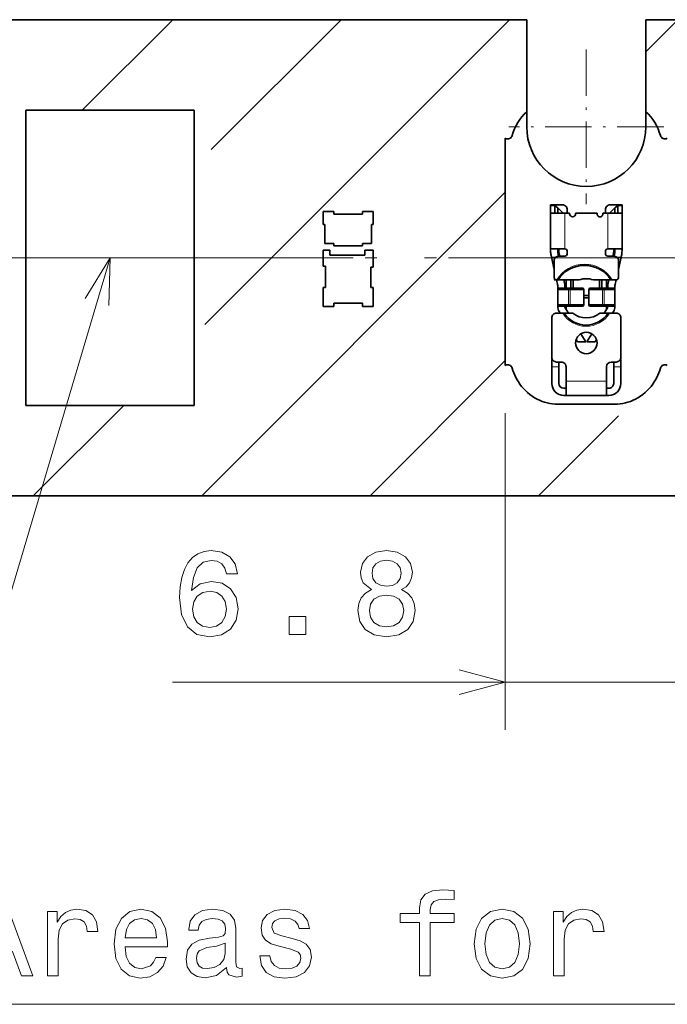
# Model space of a CAD drawing. Extents: x 0 to 420, y 0 to 297.
# Tile 21 of 30: x 246 to 273, y 117 to 158. Entities that reach past the tile are written whole.
import ezdxf

# ---------------------------------------------------------------- set-up
doc = ezdxf.new("R2010")
doc.units = 0
doc.linetypes.add('DASHDOT', pattern=[18.5, 12, -3, 0.5, -3])

msp = doc.modelspace()

# ---------------------------------------------------------------- linework, layer by layer
at = {"color": 7, "lineweight": 35}
for p, q in [((267.5, 158.5), (70.173004, 158.5)), ((267.5, 158.5), (267.5, 154.631714)), ((287.5, 158.5), (272.5, 158.5)), ((272.5, 154.631714), (272.5, 158.5)), ((246.465881, 154.698349), (253.534119, 154.698349)), ((246.465881, 142.301651), (246.465881, 154.698349)), ((253.534119, 142.301651), (253.534119, 154.698349)), ((267.5, 154), (267.5, 154.631714)), ((272.5, 154.631714), (272.5, 154)), ((266.598511, 153.520477), (266.598511, 143.979523)), ((268.5, 150.687943), (268.5, 150.722)), ((268.5, 150.722), (268.679993, 150.722)), ((268.5, 150.687943), (268.5, 150.371994)), ((268.679993, 150.722), (268.679993, 150.687943)), ((269, 150.722), (268.679993, 150.722)), ((268.679993, 150.722), (268.799988, 150.602005)), ((268.679993, 150.371994), (268.679993, 150.687943)), ((268.799988, 150.602005), (268.799988, 150.58429)), ((269, 150.401993), (268.799988, 150.602005)), ((268.799988, 150.371994), (268.799988, 150.58429)), ((271.320007, 150.722), (271, 150.722)), ((271, 150.401993), (271.200012, 150.602005)), ((271.200012, 150.602005), (271.320007, 150.722)), ((271.200012, 150.58429), (271.200012, 150.602005)), ((271.200012, 150.58429), (271.200012, 150.371994)), ((271.320007, 150.722), (271.5, 150.722)), ((271.320007, 150.687943), (271.320007, 150.722)), ((271.320007, 150.687943), (271.320007, 150.371994)), ((271.5, 150.722), (271.5, 150.687943)), ((271.5, 150.371994), (271.5, 150.687943)), ((259.399994, 150.449997), (258.950012, 150.449997)), ((258.950012, 150.449997), (258.950012, 149.899994)), ((259.399994, 150.324997), (259.399994, 150.449997)), ((260.600006, 150.324997), (259.399994, 150.324997)), ((261.049988, 150.449997), (260.600006, 150.449997)), ((260.600006, 150.449997), (260.600006, 150.324997)), ((261.049988, 149.899994), (261.049988, 150.449997)), ((268.5, 150.371994), (269.100006, 150.371994)), ((268.5, 148.809235), (268.5, 150.371994)), ((269.299988, 150.371994), (269.100006, 150.371994)), ((269.200012, 150.522003), (269.200012, 150.372009)), ((269.299988, 150.371994), (269.299988, 150.347)), ((270.450012, 150.371994), (269.549988, 150.371994)), ((269.549988, 150.347), (269.549988, 150.371994)), ((270.450012, 150.371994), (270.450012, 150.347)), ((270.899994, 150.371994), (270.700012, 150.371994)), ((270.700012, 150.347), (270.700012, 150.371994)), ((270.799988, 150.372009), (270.799988, 150.522003)), ((270.899994, 150.371994), (271.5, 150.371994)), ((271.5, 150.371994), (271.5, 148.809235)), ((258.950012, 149.899994), (259.024994, 149.899994)), ((259.024994, 149.899994), (259.024994, 149.104996)), ((260.975006, 149.104996), (260.975006, 149.899994)), ((260.975006, 149.899994), (261.049988, 149.899994)), ((259.024994, 149.104996), (259.399994, 149.104996)), ((259.399994, 149.104996), (259.399994, 149.005005)), ((259.399994, 149.005005), (260.600006, 149.005005)), ((260.600006, 149.005005), (260.600006, 149.104996)), ((260.600006, 149.104996), (260.975006, 149.104996)), ((259.22998, 148.815002), (258.950012, 148.815002)), ((258.950012, 148.815002), (258.950012, 148.149994)), ((259.22998, 148.604996), (259.22998, 148.815002)), ((260.700012, 148.604996), (259.22998, 148.604996)), ((261.049988, 148.815002), (260.700012, 148.815002)), ((260.700012, 148.815002), (260.700012, 148.604996)), ((261.049988, 148.100006), (261.049988, 148.815002)), ((268.5, 148.809235), (268.5, 148.787857)), ((268.537109, 148.522003), (268.521423, 148.592621)), ((269.100006, 148.871994), (268.534302, 148.871994)), ((268.649994, 148.014069), (268.537109, 148.522003)), ((268.799988, 148.787857), (268.799988, 148.809235)), ((268.833435, 148.571487), (268.81427, 148.6577)), ((268.850006, 148.87027), (268.850006, 148.782379)), ((268.850006, 148.572006), (269.100006, 148.572006)), ((268.861908, 148.673904), (268.884552, 148.572006)), ((269.200012, 148.671997), (269.200012, 148.772003)), ((270.799988, 148.772003), (270.799988, 148.671997)), ((271.465698, 148.871994), (270.899994, 148.871994)), ((270.899994, 148.572006), (271.149994, 148.572006)), ((271.115448, 148.572006), (271.138092, 148.673904)), ((271.149994, 148.782379), (271.149994, 148.871994)), ((271.166565, 148.571487), (271.18573, 148.6577)), ((271.200012, 148.809235), (271.200012, 148.787857)), ((271.462891, 148.522003), (271.350006, 148.014069)), ((271.478577, 148.592621), (271.462891, 148.522003)), ((271.5, 148.787857), (271.5, 148.809235)), ((258.950012, 148.149994), (259.049988, 148.149994)), ((259.049988, 148.149994), (259.049988, 147.25)), ((260.950012, 147.25), (260.950012, 148.100006)), ((260.950012, 148.100006), (261.049988, 148.100006)), ((268.649994, 147.671997), (268.649994, 148.371994)), ((271.350006, 148.371994), (271.350006, 147.671997)), ((259.049988, 147.25), (258.950012, 147.25)), ((258.950012, 147.25), (258.950012, 146.449997)), ((261.049988, 147.25), (260.950012, 147.25)), ((261.049988, 146.449997), (261.049988, 147.25)), ((268.650085, 147.572006), (268.75, 147.572006)), ((268.792847, 147.371216), (268.74823, 147.572021)), ((268.765167, 147.572006), (268.75, 147.572006)), ((268.823792, 147.572006), (268.765167, 147.572006)), ((268.799988, 147.306137), (268.799988, 147.171997)), ((269.704193, 147.572006), (268.823792, 147.572006)), ((269.055542, 147.572006), (269.085693, 147.436295)), ((269.100006, 147.222), (269.100006, 147.306137)), ((269.149994, 147.222), (269.149994, 147.572006)), ((269.350006, 147.572006), (269.350006, 147.222)), ((269.450012, 147.572006), (269.450012, 147.222)), ((271.024689, 147.572006), (270.295807, 147.572006)), ((270.549988, 147.222), (270.549988, 147.572006)), ((270.649994, 147.572006), (270.649994, 147.222)), ((270.850006, 147.572006), (270.850006, 147.222)), ((270.899994, 147.306137), (270.899994, 147.222)), ((270.914307, 147.436295), (270.944458, 147.572006)), ((271.024689, 147.572006), (271.083313, 147.572006)), ((271.25, 147.572006), (271.083313, 147.572006)), ((271.200012, 147.171997), (271.200012, 147.306137)), ((271.25177, 147.572021), (271.207153, 147.371216)), ((268.849976, 147.222), (268.799988, 147.171997)), ((268.799988, 147.171997), (269.254486, 147.171997)), ((268.799988, 147.171997), (268.799988, 146.522003)), ((268.849976, 147.222), (269.263184, 147.222)), ((269.320618, 147.171997), (269.254486, 147.171997)), ((269.329315, 147.222), (269.263184, 147.222)), ((269.320618, 147.171997), (269.407471, 147.171997)), ((269.329315, 147.222), (269.407471, 147.222)), ((269.407471, 147.222), (269.83783, 147.222)), ((269.407471, 147.171997), (269.885651, 147.171997)), ((269.83783, 147.222), (269.867188, 147.222)), ((269.867188, 147.222), (269.900391, 147.171997)), ((269.900391, 147.171997), (269.885651, 147.171997)), ((269.900391, 146.522003), (269.900391, 147.171997)), ((269.900391, 146.921997), (270.099609, 146.921997)), ((270.099609, 146.822006), (269.900391, 146.822006)), ((270.099609, 147.171997), (270.132812, 147.222)), ((270.114349, 147.171997), (270.099609, 147.171997)), ((270.099609, 147.171997), (270.099609, 146.522003)), ((270.114349, 147.171997), (270.592529, 147.171997)), ((270.132812, 147.222), (270.16217, 147.222)), ((270.16217, 147.222), (270.592529, 147.222)), ((270.592529, 147.222), (270.670685, 147.222)), ((270.592529, 147.171997), (270.679382, 147.171997)), ((270.736816, 147.222), (270.670685, 147.222)), ((270.745514, 147.171997), (270.679382, 147.171997)), ((270.736816, 147.222), (271.150024, 147.222)), ((270.745514, 147.171997), (271.200012, 147.171997)), ((271.150024, 147.222), (271.200012, 147.171997)), ((271.200012, 147.171997), (271.200012, 146.522003)), ((258.950012, 146.449997), (259.399994, 146.449997)), ((259.399994, 146.449997), (259.399994, 146.589996)), ((259.399994, 146.589996), (260.600006, 146.589996)), ((260.600006, 146.589996), (260.600006, 146.449997)), ((260.600006, 146.449997), (261.049988, 146.449997)), ((268.799988, 146.522003), (268.799988, 146.449829)), ((269.254486, 146.522003), (268.799988, 146.522003)), ((268.849976, 146.472), (268.799988, 146.522003)), ((269.263184, 146.472), (268.849976, 146.472)), ((269.100006, 146.449829), (269.100006, 146.472)), ((269.149994, 146.339142), (269.149994, 146.472)), ((269.254486, 146.522003), (269.320618, 146.522003)), ((269.263184, 146.472), (269.329315, 146.472)), ((269.407471, 146.522003), (269.320618, 146.522003)), ((269.407471, 146.472), (269.329315, 146.472)), ((269.885651, 146.522003), (269.407471, 146.522003)), ((269.83783, 146.472), (269.407471, 146.472)), ((269.83783, 146.472), (269.867188, 146.472)), ((269.867188, 146.472), (269.900391, 146.522003)), ((269.885651, 146.522003), (269.900391, 146.522003)), ((270.099609, 146.522003), (270.114349, 146.522003)), ((270.099609, 146.522003), (270.132812, 146.472)), ((270.592529, 146.522003), (270.114349, 146.522003)), ((270.132812, 146.472), (270.16217, 146.472)), ((270.592529, 146.472), (270.16217, 146.472)), ((270.679382, 146.522003), (270.592529, 146.522003)), ((270.670685, 146.472), (270.592529, 146.472)), ((270.670685, 146.472), (270.736816, 146.472)), ((270.679382, 146.522003), (270.745514, 146.522003)), ((271.150024, 146.472), (270.736816, 146.472)), ((271.200012, 146.522003), (270.745514, 146.522003)), ((270.850006, 146.472), (270.850006, 146.339142)), ((270.899994, 146.472), (270.899994, 146.449829)), ((271.150024, 146.472), (271.200012, 146.522003)), ((271.200012, 146.449829), (271.200012, 146.522003)), ((268.75, 146.171997), (268.725342, 146.171997)), ((268.75, 146.171997), (269.009216, 146.171997)), ((268.900452, 146.171997), (268.857544, 146.243164)), ((269.068329, 146.171997), (269.009216, 146.171997)), ((269.434326, 146.171997), (269.068329, 146.171997)), ((269.11438, 146.398163), (269.250854, 146.171997)), ((270.912231, 146.171997), (270.565674, 146.171997)), ((270.749146, 146.171997), (270.88562, 146.398163)), ((270.912231, 146.171997), (270.971344, 146.171997)), ((270.971344, 146.171997), (271.25, 146.171997)), ((271.142456, 146.243164), (271.099548, 146.171997)), ((268.549988, 144.322006), (268.549988, 145.972)), ((271.450012, 145.972), (271.450012, 144.322006)), ((269.771301, 145.309555), (269.975006, 144.972)), ((270.024994, 144.972), (270.228699, 145.309555)), ((269.624603, 144.972), (269.571625, 145.059814)), ((269.624603, 144.972), (269.975006, 144.972)), ((270.024994, 144.972), (270.375397, 144.972)), ((270.428375, 145.059814), (270.375397, 144.972)), ((268.549988, 143.921997), (268.549988, 144.222)), ((268.549988, 144.222), (268.576782, 144.222)), ((268.549988, 143.921997), (268.549988, 143.222)), ((268.950012, 144.121994), (268.75, 144.121994)), ((268.850006, 144.122726), (268.850006, 143.921997)), ((268.850006, 143.222), (268.850006, 143.921997)), ((269.149994, 143.921997), (269.149994, 143.322006)), ((270.850006, 143.322006), (270.850006, 143.921997)), ((271.25, 144.121994), (271.049988, 144.121994)), ((271.149994, 143.921997), (271.149994, 144.122726)), ((271.149994, 143.921997), (271.149994, 143.222)), ((271.423218, 144.222), (271.450012, 144.222)), ((271.450012, 144.222), (271.450012, 143.921997)), ((271.450012, 143.222), (271.450012, 143.921997)), ((269.149994, 143.322006), (269.149994, 142.722)), ((270.850006, 143.322006), (270.850006, 142.722)), ((269.049988, 143.022003), (269.149994, 143.022003)), ((269.049988, 142.722), (269.149994, 142.722)), ((270.850006, 142.722), (269.149994, 142.722)), ((270.850006, 143.022003), (270.950012, 143.022003)), ((270.850006, 142.722), (270.950012, 142.722)), ((253.534119, 142.301651), (246.465881, 142.301651)), ((271.192719, 142.344284), (268.807281, 142.344284)), ((152.5, 138.5), (349.826996, 138.5))]:
    msp.add_line(p, q, dxfattribs=at)
at = {"color": 7, "lineweight": 13}
for p, q in [((248.832916, 154.698349), (252.634567, 158.5)), ((253.974426, 145.697739), (266.776703, 158.5)), ((254.247818, 153.042191), (259.705627, 158.5)), ((272.499939, 157.152191), (273.847778, 158.5)), ((253.847763, 138.5), (266.598511, 151.250748)), ((268.679993, 150.687943), (268.5, 150.687943)), ((268.799988, 150.58429), (268.679993, 150.687943)), ((271.320007, 150.687943), (271.200012, 150.58429)), ((271.5, 150.687943), (271.320007, 150.687943)), ((269, 150.401993), (269, 150.372009)), ((269.100006, 150.371994), (269.100006, 148.871994)), ((270.899994, 148.871994), (270.899994, 150.371994)), ((271, 150.372009), (271, 150.401993)), ((268.717712, 148.522003), (268.537109, 148.522003)), ((268.800018, 148.782379), (268.850006, 148.782379)), ((268.861908, 148.673904), (268.81311, 148.663071)), ((271.18689, 148.663071), (271.138092, 148.673904)), ((271.149994, 148.782379), (271.199982, 148.782379)), ((271.462891, 148.522003), (271.282288, 148.522003)), ((269.263184, 147.222), (269.254486, 147.171997)), ((269.254486, 147.171997), (269.254486, 146.522003)), ((269.320618, 147.171997), (269.329315, 147.222)), ((269.320618, 146.522003), (269.320618, 147.171997)), ((269.83783, 147.222), (269.885651, 147.171997)), ((269.885651, 147.171997), (269.885651, 146.522003)), ((270.114349, 147.171997), (270.16217, 147.222)), ((270.114349, 146.522003), (270.114349, 147.171997)), ((270.670685, 147.222), (270.679382, 147.171997)), ((270.679382, 147.171997), (270.679382, 146.522003)), ((270.745514, 147.171997), (270.736816, 147.222)), ((270.745514, 146.522003), (270.745514, 147.171997)), ((269.254486, 146.522003), (269.263184, 146.472)), ((269.329315, 146.472), (269.320618, 146.522003)), ((269.885651, 146.522003), (269.83783, 146.472)), ((270.16217, 146.472), (270.114349, 146.522003)), ((270.679382, 146.522003), (270.670685, 146.472)), ((270.736816, 146.472), (270.745514, 146.522003)), ((260.918823, 138.5), (266.598511, 144.179688)), ((268.850006, 143.921997), (268.549988, 143.921997)), ((271.450012, 143.921997), (271.149994, 143.921997)), ((269.149994, 143.322006), (270.850006, 143.322006)), ((246.776703, 138.5), (250.578339, 142.301651)), ((266.598511, 141.979523), (266.598511, 128.674713)), ((267.989899, 138.5), (271.34726, 141.857361)), ((252.62146, 130.674713), (278.401489, 130.674713))]:
    msp.add_line(p, q, dxfattribs=at)
at = {"color": 7, "linetype": 'DASHDOT', "lineweight": 13, "ltscale": 0.1625}
for p, q in [((270, 157.25), (270, 150.75)), ((273.25, 154), (266.75, 154))]:
    msp.add_line(p, q, dxfattribs=at)
at = {"color": 7, "linetype": 'DASHDOT', "lineweight": 13}
for p, q in [((42.2076, 148.5), (377.792389, 148.5)), ((44.7076, 148.5), (375.292389, 148.5))]:
    msp.add_line(p, q, dxfattribs=at)
at = {"color": 7, "lineweight": 13}
for points in [[(250, 148.5), (240.696503, 117.143799), (304.416962, 117.143799)], [(249.946747, 146.500702), (250, 148.5), (248.954239, 146.795197)], [(172.5616, 147.603439), (240.696503, 117.143799), (304.416962, 117.143799)], [(264.666687, 130.157074), (266.598511, 130.674713), (264.666687, 131.192352)]]:
    msp.add_lwpolyline(points, dxfattribs=at)
at = {"color": 7, "lineweight": 35}
for points in [[(268.534302, 148.871994), (268.526428, 148.871185), (268.519531, 148.868668), (268.513733, 148.86441), (268.509003, 148.858398), (268.502686, 148.841385), (268.50061, 148.826553), (268.5, 148.809235)], [(268.876404, 148.871994), (268.84729, 148.869873), (268.8349, 148.866852), (268.821045, 148.860321), (268.810822, 148.850723), (268.805847, 148.842316), (268.80249, 148.832504), (268.799988, 148.809235)], [(271.200012, 148.809235), (271.197449, 148.832672), (271.19397, 148.84259), (271.188843, 148.851105), (271.182007, 148.858078), (271.173523, 148.863495), (271.159424, 148.868515), (271.142639, 148.871201), (271.123596, 148.871994)], [(271.465698, 148.871994), (271.473602, 148.87117), (271.480469, 148.868607), (271.486328, 148.864288), (271.491058, 148.858215), (271.497345, 148.84108), (271.49939, 148.826324), (271.5, 148.809235)], [(268.807281, 142.344284), (268.695312, 142.347855), (268.583282, 142.358536), (268.471649, 142.376221), (268.36087, 142.400772), (268.251373, 142.432037), (268.143616, 142.469818), (268.037903, 142.513916), (267.934692, 142.564117), (267.829163, 142.623291), (267.727142, 142.688721), (267.628998, 142.760071), (267.535095, 142.837067), (267.445801, 142.919373), (267.36142, 143.006638), (267.282288, 143.098511), (267.208679, 143.194611), (267.1474, 143.284317), (267.091034, 143.376846), (267.039703, 143.471848), (266.993591, 143.568985), (266.95282, 143.667892), (266.917511, 143.768173), (266.89032, 143.859741)], [(273.10968, 143.859741), (273.082489, 143.768173), (273.04718, 143.667892), (273.006409, 143.568985), (272.960297, 143.471848), (272.908966, 143.376846), (272.8526, 143.284317), (272.791321, 143.194611), (272.717712, 143.098511), (272.63858, 143.006638), (272.554199, 142.919373), (272.464905, 142.837067), (272.371002, 142.760071), (272.272858, 142.688721), (272.170837, 142.623291), (272.065308, 142.564117), (271.962097, 142.513916), (271.856384, 142.469818), (271.748627, 142.432037), (271.63913, 142.400772), (271.528351, 142.376221), (271.416718, 142.358536), (271.304688, 142.347855), (271.192719, 142.344284)]]:
    msp.add_lwpolyline(points, dxfattribs=at)
at = {"color": 7, "lineweight": 13}
for points in [[(255.349854, 135.231628), (255.254028, 135.640137), (255.03212, 135.942719), (254.689178, 136.134369), (254.245377, 136.199936), (253.94783, 136.164627), (253.690628, 136.068802), (253.463684, 135.91246), (253.272034, 135.690567), (253.120743, 135.413193), (253.009781, 135.075287), (252.939178, 134.67688), (252.919006, 134.228027), (252.999695, 133.511887), (253.246826, 132.992432), (253.645233, 132.679749), (254.189911, 132.573853), (254.679092, 132.664627), (255.052292, 132.901657), (255.294373, 133.274857), (255.380112, 133.748917), (255.294373, 134.228027), (255.062378, 134.596176), (254.704315, 134.828171), (254.260513, 134.908859), (253.781403, 134.807999), (253.42334, 134.520538), (253.498978, 135.075287), (253.66037, 135.473709), (253.907486, 135.710739), (254.250427, 135.791428), (254.502579, 135.751083), (254.694229, 135.645172), (254.820312, 135.468658), (254.885864, 135.231628)], [(260.986145, 134.560883), (260.728943, 134.419678), (260.552429, 134.222992), (260.441467, 133.975861), (260.406189, 133.678314), (260.486877, 133.229462), (260.718872, 132.881485), (261.097107, 132.659576), (261.611511, 132.573853), (262.12088, 132.659576), (262.499146, 132.881485), (262.73111, 133.229462), (262.816833, 133.678314), (262.776489, 133.975861), (262.670593, 134.222992), (262.489044, 134.419678), (262.236877, 134.560883), (262.438599, 134.681915), (262.579834, 134.848343), (262.665558, 135.050079), (262.695801, 135.297195), (262.615112, 135.655258), (262.40332, 135.942719), (262.060364, 136.129318), (261.611511, 136.199936), (261.157623, 136.129318), (260.814697, 135.942719), (260.597839, 135.655258), (260.522186, 135.297195), (260.547394, 135.050079), (260.633118, 134.848343)], [(261.001282, 135.256851), (261.041626, 135.478745), (261.162659, 135.650223), (261.354309, 135.756119), (261.611511, 135.796478), (261.863678, 135.756119), (262.055328, 135.650223), (262.176361, 135.478745), (262.221741, 135.256851), (262.176361, 135.029907), (262.055328, 134.853394), (261.863678, 134.737396), (261.611511, 134.702087), (261.354309, 134.742432), (261.162659, 134.853394), (261.041626, 135.029907)], [(254.890915, 133.743881), (254.835434, 133.426147), (254.694229, 133.184082), (254.467285, 133.02269), (254.18486, 132.97226), (253.887314, 133.02269), (253.66037, 133.179031), (253.514114, 133.421112), (253.468719, 133.738831), (253.51915, 134.051514), (253.66037, 134.288544), (253.892349, 134.43985), (254.205032, 134.495316), (254.477371, 134.43985), (254.694229, 134.293594), (254.835434, 134.056564)], [(260.89032, 133.6884), (260.93573, 133.955688), (261.08197, 134.157425), (261.308929, 134.288544), (261.611511, 134.333939), (261.909058, 134.288544), (262.136017, 134.157425), (262.282288, 133.955688), (262.332703, 133.6884), (262.282288, 133.40094), (262.136017, 133.184082), (261.909058, 133.042862), (261.611511, 132.997482), (261.308929, 133.042862), (261.08197, 133.184082), (260.93573, 133.40094)], [(257.527527, 132.674713), (258.22348, 132.674713), (258.22348, 133.426147), (257.527527, 133.426147)], [(243.681366, 118.334), (244.145355, 118.334), (244.513504, 119.362816), (245.910477, 119.362816), (246.278641, 118.334), (246.752701, 118.334), (245.471725, 121.839043), (244.957306, 121.839043)], [(263.001984, 120.573196), (263.001984, 118.334), (263.44577, 118.334), (263.44577, 120.573196), (264.454437, 120.573196), (264.454437, 120.951431), (263.44577, 120.951431), (263.44577, 121.117859), (263.481079, 121.319588), (263.597076, 121.455757), (263.793762, 121.536446), (264.076172, 121.566711), (264.454437, 121.546539), (264.454437, 121.929825), (263.975311, 121.95504), (263.541595, 121.909645), (263.239014, 121.773483), (263.057465, 121.536446), (263.001984, 121.198555), (263.001984, 120.951431), (262.190033, 120.951431), (262.190033, 120.573196)], [(247.373016, 118.334), (247.816818, 118.334), (247.816818, 119.882271), (247.862213, 120.25547), (247.998383, 120.522758), (248.220276, 120.684143), (248.517822, 120.739616), (248.739731, 120.704315), (248.906158, 120.603455), (249.007019, 120.431984), (249.042328, 120.199997), (249.491165, 120.199997), (249.430649, 120.608498), (249.264221, 120.901001), (248.986847, 121.077515), (248.608612, 121.138031), (248.351395, 121.097687), (248.129501, 120.996826), (247.932816, 120.825356), (247.776474, 120.593369), (247.776474, 121.042213), (247.373016, 121.042213)], [(250.630936, 119.559502), (252.406158, 119.559502), (252.411194, 119.766273), (252.330505, 120.346245), (252.108612, 120.779968), (251.755585, 121.042213), (251.28656, 121.138031), (250.827621, 121.03717), (250.474594, 120.754745), (250.24765, 120.295815), (250.166962, 119.690628), (250.242615, 119.070312), (250.469559, 118.616417), (250.817535, 118.334), (251.271423, 118.238182), (251.664795, 118.303741), (251.987564, 118.475212), (252.224594, 118.747543), (252.360764, 119.110657), (251.922012, 119.110657), (251.831223, 118.908928), (251.700104, 118.757629), (251.326904, 118.636597), (251.039444, 118.69207), (250.822586, 118.868584), (250.681366, 119.156044), (250.630936, 119.544373)], [(254.887421, 118.687027), (254.887421, 118.671898), (254.912643, 118.500427), (254.988297, 118.379387), (255.306015, 118.283569), (255.553131, 118.323914), (255.553131, 118.666855), (255.44722, 118.651726), (255.306015, 118.717285), (255.280792, 118.919014), (255.280792, 120.32103), (255.220276, 120.6791), (255.043762, 120.931259), (254.73613, 121.082558), (254.302414, 121.138031), (253.878784, 121.077515), (253.566101, 120.906044), (253.369415, 120.638756), (253.303848, 120.285728), (253.303848, 120.25547), (253.702271, 120.25547), (253.737564, 120.467285), (253.848526, 120.618584), (254.030075, 120.709358), (254.287277, 120.744659), (254.534393, 120.719444), (254.710907, 120.643799), (254.816818, 120.512672), (254.852127, 120.331116), (254.831955, 120.119301), (254.751251, 120.013397), (254.54953, 119.962959), (254.17128, 119.922615), (253.737564, 119.831841), (253.429932, 119.670456), (253.248383, 119.418297), (253.192902, 119.045097), (253.243332, 118.712242), (253.399673, 118.465126), (253.65184, 118.308784), (253.999817, 118.253311), (254.468842, 118.359215)], [(257.641022, 119.912529), (257.212341, 120.013397), (256.894623, 120.129387), (256.788727, 120.366417), (256.81897, 120.532845), (256.924896, 120.653885), (257.096375, 120.72953), (257.343475, 120.759789), (257.580505, 120.72953), (257.76712, 120.638756), (257.888153, 120.502586), (257.938568, 120.32103), (258.372284, 120.32103), (258.372284, 120.331116), (258.296661, 120.658928), (258.089874, 120.91613), (257.76712, 121.077515), (257.343475, 121.138031), (256.914795, 121.077515), (256.602112, 120.911087), (256.405426, 120.663971), (256.34491, 120.351288), (256.39032, 120.048698), (256.531525, 119.836884), (256.763519, 119.685585), (257.10141, 119.579674), (257.595642, 119.458641), (257.898224, 119.332558), (257.978912, 119.231697), (258.009186, 119.080399), (257.963806, 118.893799), (257.842743, 118.752586), (257.646057, 118.661812), (257.38382, 118.631554), (257.106445, 118.661812), (256.904724, 118.767715), (256.768555, 118.939186), (256.713074, 119.176216), (256.284393, 119.176216), (256.355011, 118.772758), (256.561768, 118.480255), (256.889587, 118.303741), (257.343475, 118.238182), (257.817535, 118.303741), (258.165527, 118.480255), (258.37735, 118.762672), (258.453003, 119.130829), (258.397522, 119.448555), (258.24118, 119.665413), (257.983978, 119.806625)], [(265.291595, 119.685585), (265.372284, 119.070312), (265.604279, 118.616417), (265.972443, 118.334), (266.466675, 118.238182), (266.955872, 118.334), (267.324036, 118.611374), (267.55603, 119.065269), (267.641754, 119.685585), (267.55603, 120.300858), (267.324036, 120.759789), (266.955872, 121.03717), (266.466675, 121.138031), (265.972443, 121.03717), (265.604279, 120.754745), (265.372284, 120.300858)], [(268.625183, 118.334), (269.06897, 118.334), (269.06897, 119.882271), (269.11438, 120.25547), (269.250549, 120.522758), (269.472443, 120.684143), (269.769989, 120.739616), (269.991882, 120.704315), (270.158325, 120.603455), (270.259186, 120.431984), (270.294495, 120.199997), (270.743347, 120.199997), (270.6828, 120.608498), (270.516388, 120.901001), (270.239014, 121.077515), (269.860779, 121.138031), (269.603577, 121.097687), (269.381653, 120.996826), (269.184967, 120.825356), (269.028625, 120.593369), (269.028625, 121.042213), (268.625183, 121.042213)], [(250.630936, 119.932701), (250.686417, 120.280685), (250.822586, 120.537888), (251.029358, 120.694229), (251.301697, 120.749702), (251.568985, 120.694229), (251.775757, 120.537888), (251.90184, 120.280685), (251.94722, 119.932701)], [(265.745483, 119.690628), (265.790894, 120.144516), (265.932098, 120.472328), (266.159027, 120.674057), (266.466675, 120.744659), (266.769257, 120.674057), (266.996216, 120.477371), (267.137421, 120.144516), (267.187866, 119.690628), (267.137421, 119.231697), (266.996216, 118.898842), (266.769257, 118.697113), (266.466675, 118.631554), (266.159027, 118.697113), (265.932098, 118.898842), (265.790894, 119.231697)], [(254.83699, 119.282127), (254.776474, 119.019882), (254.615097, 118.818146), (254.373016, 118.687027), (254.07547, 118.64164), (253.88382, 118.666855), (253.74765, 118.747543), (253.661926, 118.888756), (253.636703, 119.085442), (253.656876, 119.261955), (253.737564, 119.388031), (254.060333, 119.529243), (254.468842, 119.58976), (254.83699, 119.7108)]]:
    msp.add_lwpolyline(points, close=True, dxfattribs=at)
at = {"color": 7, "lineweight": 35}
msp.add_circle((270, 144.921997), 0.45, dxfattribs=at)
for centre, radius, start, end in [((268.898865, 153.087357), 2.083509, 132.170157, 164.609185), ((271.101135, 153.087357), 2.083509, 15.390822, 47.829841), ((270, 154), 2.5, 180.000005, 360), ((266.698669, 153.691833), 0.198487, 239.696408, 344.937657), ((273.301331, 153.691833), 0.198487, 195.062215, 300.3036), ((269, 150.522003), 0.2, 0, 90.000003), ((271, 150.522003), 0.2, 90.000003, 180.000005), ((269.424988, 150.347), 0.125, 180.000005, 360), ((270.575012, 150.347), 0.125, 179.999995, 360), ((269.399994, 148.787857), 0.9, 179.999995, 192.528802), ((268.850006, 148.371994), 0.2, 90.000003, 180.000005), ((269.399994, 148.787857), 0.6, 180.000005, 192.528802), ((269.350006, 148.782379), 0.5, 180.000005, 192.528802), ((269.100006, 148.772003), 0.1, 0, 90.000003), ((269.100006, 148.671997), 0.1, 269.999997, 360), ((270.899994, 148.772003), 0.1, 90.000003, 180.000005), ((270.899994, 148.671997), 0.1, 180.000005, 269.999997), ((270.649994, 148.782379), 0.5, 347.471192, 360), ((271.149994, 148.371994), 0.2, 0, 90.000003), ((270.600006, 148.787857), 0.6, 347.471192, 0), ((270.600006, 148.787857), 0.9, 347.471192, 360), ((269.924255, 146.879883), 1.3, 32.167459, 147.832546), ((268.75, 147.671997), 0.1, 179.999995, 269.999997), ((271.25, 147.671997), 0.1, 269.999997, 360), ((269.924255, 146.879883), 1.450001, 149.764397, 151.48947), ((268.5, 147.306137), 0.3, 0.000001, 12.528809), ((268.5, 147.306137), 0.6, 0, 12.528808), ((270, 146.722), 0.9, 70.811863, 109.188135), ((271.5, 147.306137), 0.6, 167.471198, 180.000005), ((271.5, 147.306137), 0.3, 167.471198, 180.000005), ((269.200012, 146.449829), 0.4, 179.999995, 211.108816), ((269.200012, 146.449829), 0.1, 180.000009, 211.108802), ((270.799988, 146.449829), 0.1, 328.891193, 359.999997), ((270.799988, 146.449829), 0.4, 328.89119, 360), ((268.75, 145.972), 0.2, 90.000003, 180.000005), ((269.990295, 146.772003), 1.1, 213.055734, 326.944268), ((270, 146.871994), 0.9, 231.057558, 308.942441), ((271.25, 145.972), 0.2, 0, 90.000003), ((266.698669, 143.808167), 0.198487, 15.062343, 120.303592), ((268.75, 144.322006), 0.2, 179.999995, 269.999997), ((268.950012, 143.921997), 0.2, 360, 90.000003), ((271.049988, 143.921997), 0.2, 90.000003, 179.999995), ((271.25, 144.322006), 0.2, 269.999997, 360), ((273.301331, 143.808167), 0.198487, 59.6964, 164.937785), ((269.049988, 143.222), 0.5, 179.999995, 269.999997), ((269.049988, 143.222), 0.2, 180.000005, 269.999997), ((270.950012, 143.222), 0.2, 269.999997, 360), ((270.950012, 143.222), 0.5, 269.999997, 360)]:
    msp.add_arc(centre, radius, start, end, dxfattribs=at)
at = {"color": 7, "lineweight": 13}
for centre, radius, start, end in [((269.924255, 146.879883), 1.35, 30.842324, 149.157671), ((269.990295, 146.772003), 1.15, 211.448986, 328.551019)]:
    msp.add_arc(centre, radius, start, end, dxfattribs=at)

doc.saveas('drawing.dxf')
